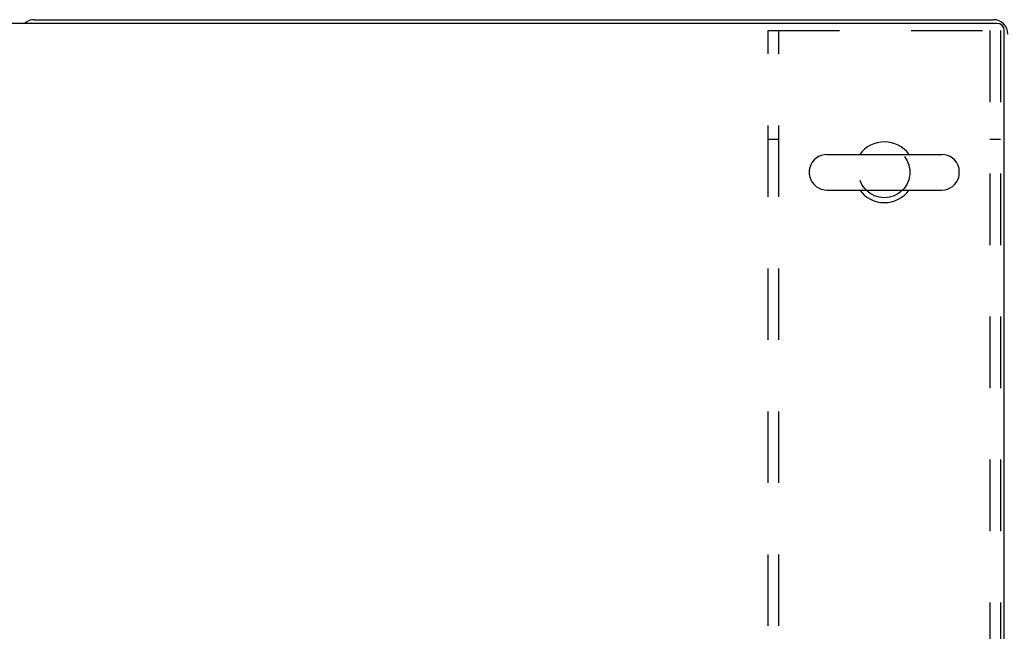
# Model space of a CAD drawing. Header units: inches. Extents: x 0 to 224, y 0 to 145.
# Tile 114 of 125: x 129 to 146, y 113 to 124. Entities that reach past the tile are written whole.
import ezdxf

# ---------------------------------------------------------------- set-up
doc = ezdxf.new("R2010")
doc.units = ezdxf.units.IN
doc.header["$LTSCALE"] = 12.302632
doc.header["$MEASUREMENT"] = 0
doc.linetypes.add('HIDDEN', pattern=[0.2, 0.1, -0.1])
doc.layers.get('0').update_dxf_attribs({"linetype": 'CONTINUOUS'})
doc.layers.add('02___PRT_ALL_AXES', color=7, linetype='CONTINUOUS')
doc.layers.add('DEFAULT_2', color=8, linetype='HIDDEN')

msp = doc.modelspace()

# ---------------------------------------------------------------- linework, layer by layer
at = {"color": 7, "linetype": 'Continuous'}
for p, q in [((145.635, 123.552), (28.51, 123.552)), ((129.073, 123.615), (145.573, 123.615)), ((145.76, 105.615), (145.76, 123.427)), ((142.71, 121.296), (144.685, 121.296)), ((142.41, 120.946), (142.41, 121.033)), ((144.985, 120.946), (144.985, 121.033)), ((142.71, 120.684), (144.685, 120.684))]:
    msp.add_line(p, q, dxfattribs=at)
for centre, radius, start, end in [((129.073, 123.365), 0.25, 90, 131.4046), ((145.573, 123.365), 0.25, 0, 90), ((145.635, 123.427), 0.125, 0, 90), ((143.698, 120.99), 0.523, 35.8091, 144.1909), ((142.71, 120.99), 0.306, 90, 164.3697), ((144.685, 120.99), 0.306, 15.6303, 90), ((142.554, 121.033), 0.144, 164.3697, 180), ((142.554, 120.946), 0.144, 180, 195.6303), ((144.842, 121.033), 0.144, 0, 15.6303), ((144.842, 120.946), 0.144, 344.3697, 360), ((142.71, 120.99), 0.306, 195.6303, 270), ((144.685, 120.99), 0.306, 270, 344.3697), ((143.698, 120.99), 0.523, 215.8102, 324.1898)]:
    msp.add_arc(centre, radius, start, end, dxfattribs=at)
at = {"layer": '02___PRT_ALL_AXES', "color": 8, "linetype": 'HIDDEN'}
msp.add_circle((143.698, 120.99), 0.438, dxfattribs=at)
at = {"layer": 'DEFAULT_2', "color": 8, "linetype": 'HIDDEN'}
for p, q in [((141.698, 123.427), (145.698, 123.427)), ((141.698, 105.802), (141.698, 123.427)), ((141.885, 105.802), (141.885, 123.427)), ((145.511, 123.427), (145.511, 105.802)), ((145.698, 123.427), (145.698, 105.802)), ((141.885, 121.552), (141.698, 121.552)), ((145.698, 121.552), (145.511, 121.552))]:
    msp.add_line(p, q, dxfattribs=at)

doc.saveas('drawing.dxf')
